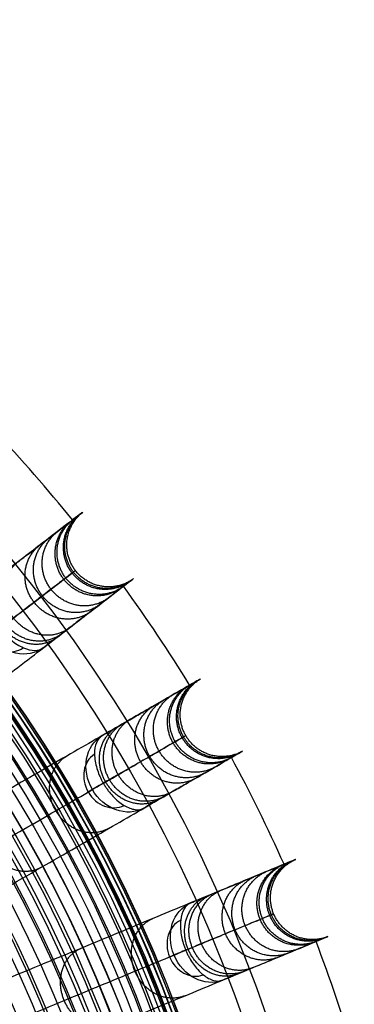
# Model space of a CAD drawing. Header units: millimetres. Extents: x 336 to 771, y -218 to 218.
# Tile 40 of 40: x 714 to 761, y 68 to 206. Entities that reach past the tile are written whole.
import ezdxf

# ---------------------------------------------------------------- set-up
doc = ezdxf.new("R2010")
doc.units = ezdxf.units.MM
doc.layers.add('Ø40', color=5, linetype='Continuous', true_color=0x0000ff)

msp = doc.modelspace()

# ---------------------------------------------------------------- linework, layer by layer
at = {"layer": 'Ø40'}
for centre, radius in [((553.5, 0, 327.83), 205.98), ((553.5, 0, 324.54), 202.78), ((553.5, 0, 216.3), 194.48), ((553.5, 0, 208.73), 194.44), ((553.5, 0, 222.17), 194.23), ((553.5, 0, 227.92), 193.76), ((553.5, 0, 197.88), 193.7), ((553.5, 0, 233.52), 193.07), ((553.5, 0, 191.61), 192.89), ((553.5, 0, 292.02), 192.73), ((553.5, 0, 238.92), 192.18), ((553.5, 0, 183.85), 191.48), ((553.5, 0, 244.11), 191.1), ((553.5, 0, 249.04), 189.85), ((553.5, 0, 175.93), 189.6), ((553.5, 0, 253.44), 188.52), ((553.5, 0, 167.94), 187.25), ((553.5, 0, 257.09), 187.24), ((553.5, 0, 261.09), 185.63), ((553.5, 0, 159.91), 184.45), ((553.5, 0, 264.55), 184.01), ((553.5, 0, 266.6), 182.93), ((553.5, 0, 151.84), 181.21), ((553.5, 0, 270.18), 180.94), ((553.5, 0, 308.95), 179.3), ((553.5, 0, 143.74), 177.54), ((553.5, 0, 271.74), 177.16), ((553.5, 0, 135.63), 173.45), ((553.5, 0, 127.5), 168.96), ((553.5, 0, 119.38), 164.07), ((553.5, 0, 330.72), 161.02)]:
    msp.add_circle(centre, radius, dxfattribs=at)
at = {"layer": 'Ø40', "extrusion": (0, 0, -1)}
for centre, radius in [((-553.5, 0, -350.42), 185.72), ((-553.5, 0, -350.42), 182.44), ((-553.5, 0, -348.87), 176.03), ((-553.5, 0, -344.55), 171.03)]:
    msp.add_circle(centre, radius, dxfattribs=at)
at = {"layer": 'Ø40'}
for start, end in [(39.0486, 43.4514), (31.5486, 35.9514), (24.0486, 28.4514), (16.5486, 20.9514)]:
    msp.add_arc((553.5, 0, 188.8), 216.09, start, end, dxfattribs=at)
at = {"layer": 'Ø40', "extrusion": (0.409935, 0.314554, -0.85616)}
msp.add_arc((-336.95, 693.72, 91.24), 5.84, 180.7094, 270, dxfattribs=at)
at = {"layer": 'Ø40', "extrusion": (-0.409935, -0.314554, 0.85616)}
msp.add_arc((336.95, 693.72, -87.11), 4.13, 270, 357.784, dxfattribs=at)
at = {"layer": 'Ø40', "extrusion": (0.447485, 0.258356, -0.85616)}
for start, end in [(270, 359.2906), (180.7094, 270)]:
    msp.add_arc((-276.75, 728.16, 112.03), 5.84, start, end, dxfattribs=at)
at = {"layer": 'Ø40', "extrusion": (-0.447485, -0.258356, 0.85616)}
for start, end in [(182.216, 270), (270, 357.784)]:
    msp.add_arc((276.75, 728.16, -107.9), 4.13, start, end, dxfattribs=at)
at = {"layer": 'Ø40', "extrusion": (0.5, -0.866025, -5.95485e-15)}
msp.add_arc((681.31, 280.34, 276.75), 5.84, 123.6054, 211.114, dxfattribs=at)
at = {"layer": 'Ø40', "extrusion": (0.477379, 0.197737, -0.85616)}
for start, end in [(270, 359.2906), (180.7094, 270)]:
    msp.add_arc((-211.82, 755.58, 128.58), 5.84, start, end, dxfattribs=at)
at = {"layer": 'Ø40', "extrusion": (-0.477379, -0.197737, 0.85616)}
for start, end in [(182.216, 270), (270, 357.784)]:
    msp.add_arc((211.82, 755.58, -124.45), 4.13, start, end, dxfattribs=at)
at = {"layer": 'Ø40', "extrusion": (0.382683, -0.92388, -8.44392e-15)}
msp.add_arc((713.33, 280.34, 211.82), 5.84, 123.6054, 211.114, dxfattribs=at)
at = {"layer": 'Ø40'}
for points, knots in [([(710.13, 127.54, 280.3), (710.77, 128.04, 278.95), (711.38, 128.51, 277.58), (711.96, 128.95, 276.18), (712.56, 129.41, 274.73), (713.13, 129.85, 273.25), (713.67, 130.26, 271.75), (714.24, 130.7, 270.17), (714.78, 131.11, 268.56), (715.79, 131.89, 265.32), (716.26, 132.25, 263.69), (716.71, 132.59, 262.04), (717.66, 133.32, 258.52), (718.48, 133.95, 254.93), (719.18, 134.49, 251.33), (719.93, 135.06, 247.52), (720.55, 135.54, 243.66), (721.05, 135.92, 239.79), (721.57, 136.32, 235.75), (721.97, 136.63, 231.67), (722.24, 136.84, 227.59), (722.53, 137.06, 223.38), (722.69, 137.18, 219.14), (722.73, 137.21, 214.92), (722.76, 137.24, 210.59), (722.66, 137.16, 206.25), (722.44, 136.99, 201.93), (722.2, 136.81, 197.55), (721.83, 136.53, 193.16), (721.32, 136.13, 188.81), (721.32, 136.13, 188.81), (721.32, 136.13, 188.81), (721.32, 136.13, 188.8), (720.52, 135.52, 182.02), (719.38, 134.65, 175.31), (717.95, 133.54, 168.69), (716.48, 132.41, 161.92), (714.69, 131.05, 155.25), (712.66, 129.49, 148.72), (710.56, 127.88, 141.99), (708.19, 126.06, 135.39), (705.61, 124.08, 128.94), (702.94, 122.03, 122.29), (700.03, 119.8, 115.78), (696.95, 117.43, 109.42), (693.76, 114.99, 102.87), (690.37, 112.39, 96.47), (686.83, 109.66, 90.22), (683.18, 106.87, 83.8), (679.36, 103.93, 77.52), (675.4, 100.9, 71.4), (671.35, 97.79, 65.12), (667.14, 94.56, 58.99), (662.82, 91.25, 53.01), (658.42, 87.87, 46.9), (653.88, 84.38, 40.93), (649.25, 80.83, 35.11)], [0, 0, 0, 0, 4.040828, 4.040828, 4.040828, 8.259644, 8.259644, 8.259644, 12.731241, 12.731241, 17.203384, 17.203384, 17.203384, 26.762643, 26.762643, 26.762643, 36.850305, 36.850305, 36.850305, 47.374726, 47.374726, 47.374726, 58.243746, 58.243746, 58.243746, 69.369292, 69.369292, 69.369292, 80.671791, 80.671791, 80.671791, 80.681377, 80.681377, 80.681377, 98.298559, 98.298559, 98.298559, 116.345926, 116.345926, 116.345926, 134.921722, 134.921722, 134.921722, 154.078377, 154.078377, 154.078377, 173.820712, 173.820712, 173.820712, 194.117895, 194.117895, 194.117895, 214.910076, 214.910076, 214.910076, 236.114875, 236.114875, 236.114875, 236.114875]), ([(649.58, 73.73, 39.18), (654.17, 77.25, 44.95), (663.04, 84.06, 56.62), (675.47, 93.59, 74.74), (686.74, 102.23, 93.26), (696.71, 109.88, 112.1), (705.23, 116.42, 131.21), (712.16, 121.74, 150.52), (717.36, 125.73, 169.98), (720.29, 127.98, 187.27), (721.56, 128.95, 202.24), (721.83, 129.17, 214.76), (721.37, 128.81, 226.99), (720.23, 127.93, 238.73), (718.45, 126.57, 249.8), (716.1, 124.77, 260.03), (713.68, 122.91, 267.84), (711.51, 121.24, 273.48), (710.36, 120.36, 276.08), (709.76, 119.9, 277.32)], [0, 0, 0, 0, 21.206687, 42.000163, 62.298384, 82.041442, 101.198015, 119.773444, 137.819283, 155.44352, 166.748088, 177.876049, 188.747485, 199.274348, 209.364632, 218.926927, 227.876161, 232.097972, 236.141838, 236.141838, 236.141838, 236.141838]), ([(656.36, 71.56, 35.11), (660.99, 75.12, 40.93), (665.53, 78.6, 46.9), (669.93, 81.98, 53.01), (674.25, 85.3, 58.99), (678.46, 88.52, 65.12), (682.51, 91.63, 71.4), (686.47, 94.67, 77.52), (690.29, 97.6, 83.8), (693.94, 100.4, 90.22), (697.48, 103.12, 96.47), (700.87, 105.72, 102.87), (704.06, 108.16, 109.42), (707.14, 110.53, 115.78), (710.05, 112.76, 122.29), (712.72, 114.81, 128.94), (715.3, 116.79, 135.39), (717.67, 118.61, 141.99), (719.77, 120.22, 148.72), (721.8, 121.78, 155.25), (723.59, 123.15, 161.92), (725.06, 124.28, 168.69), (726.49, 125.38, 175.31), (727.63, 126.26, 182.02), (728.43, 126.87, 188.8), (728.43, 126.87, 188.81), (728.43, 126.87, 188.81), (728.43, 126.87, 188.81), (728.94, 127.26, 193.16), (729.31, 127.54, 197.55), (729.55, 127.72, 201.93), (729.77, 127.9, 206.25), (729.87, 127.97, 210.59), (729.84, 127.94, 214.92), (729.8, 127.92, 219.14), (729.64, 127.8, 223.38), (729.35, 127.58, 227.59), (729.08, 127.36, 231.67), (728.68, 127.06, 235.75), (728.16, 126.66, 239.79), (727.66, 126.27, 243.66), (727.04, 125.8, 247.52), (726.29, 125.23, 251.33), (725.59, 124.69, 254.93), (724.77, 124.05, 258.52), (723.82, 123.33, 262.04), (723.37, 122.98, 263.69), (722.9, 122.62, 265.32), (721.89, 121.85, 268.56), (721.35, 121.43, 270.17), (720.78, 121, 271.75), (720.24, 120.58, 273.25), (719.67, 120.14, 274.73), (719.07, 119.68, 276.18), (718.49, 119.24, 277.58), (717.88, 118.77, 278.95), (717.24, 118.28, 280.3)], [0, 0, 0, 0, 21.204799, 21.204799, 21.204799, 41.99698, 41.99698, 41.99698, 62.294163, 62.294163, 62.294163, 82.036498, 82.036498, 82.036498, 101.193153, 101.193153, 101.193153, 119.768949, 119.768949, 119.768949, 137.816316, 137.816316, 137.816316, 155.433498, 155.433498, 155.433498, 155.443084, 155.443084, 155.443084, 166.745582, 166.745582, 166.745582, 177.871129, 177.871129, 177.871129, 188.740149, 188.740149, 188.740149, 199.26457, 199.26457, 199.26457, 209.352232, 209.352232, 209.352232, 218.911491, 218.911491, 218.911491, 223.383634, 223.383634, 227.855231, 227.855231, 227.855231, 232.074047, 232.074047, 232.074047, 236.114875, 236.114875, 236.114875, 236.114875]), ([(711.17, 120.98, 285.2), (711.22, 120.91, 285.2), (711.27, 120.85, 285.2), (711.32, 120.78, 285.2), (711.38, 120.71, 285.19), (711.43, 120.65, 285.19), (711.54, 120.52, 285.18), (711.59, 120.46, 285.17), (711.76, 120.27, 285.14), (711.88, 120.15, 285.12), (712.23, 119.79, 285.03), (712.47, 119.57, 284.94), (712.72, 119.37, 284.84), (713.28, 118.9, 284.6), (713.87, 118.54, 284.24), (714.44, 118.29, 283.79), (715.01, 118.04, 283.34), (715.55, 117.92, 282.8), (716.03, 117.91, 282.2), (716.51, 117.91, 281.6), (716.92, 118.04, 280.95), (717.24, 118.28, 280.3)], [0, 0, 0, 0, 0.217298, 0.217298, 0.217298, 0.434342, 0.434342, 0.651386, 0.651386, 1.085525, 1.085525, 1.954213, 1.954213, 1.954213, 3.937468, 3.937468, 3.937468, 5.915593, 5.915593, 5.915593, 7.892081, 7.892081, 7.892081, 7.892081]), ([(725.43, 106.01, 280.3), (726.14, 106.41, 278.95), (726.8, 106.8, 277.58), (727.43, 107.16, 276.18), (728.09, 107.54, 274.73), (728.71, 107.9, 273.25), (729.3, 108.24, 271.75), (729.92, 108.6, 270.17), (730.51, 108.94, 268.56), (731.61, 109.58, 265.32), (732.13, 109.87, 263.69), (732.62, 110.16, 262.04), (733.65, 110.75, 258.52), (734.55, 111.27, 254.93), (735.32, 111.72, 251.33), (736.13, 112.18, 247.52), (736.81, 112.57, 243.66), (737.35, 112.89, 239.79), (737.93, 113.22, 235.75), (738.36, 113.47, 231.67), (738.66, 113.65, 227.59), (738.98, 113.83, 223.38), (739.15, 113.93, 219.14), (739.19, 113.95, 214.92), (739.23, 113.97, 210.59), (739.12, 113.91, 206.25), (738.87, 113.77, 201.93), (738.62, 113.62, 197.55), (738.21, 113.39, 193.16), (737.66, 113.06, 188.81), (737.66, 113.06, 188.81), (737.65, 113.06, 188.81), (737.65, 113.06, 188.8), (736.78, 112.56, 182.02), (735.54, 111.84, 175.31), (733.97, 110.94, 168.69), (732.36, 110.01, 161.92), (730.42, 108.89, 155.25), (728.2, 107.6, 148.72), (725.91, 106.28, 141.99), (723.32, 104.79, 135.39), (720.5, 103.16, 128.94), (717.59, 101.48, 122.29), (714.42, 99.65, 115.78), (711.05, 97.7, 109.42), (707.57, 95.7, 102.87), (703.87, 93.56, 96.47), (700, 91.32, 90.22), (696.02, 89.03, 83.8), (691.85, 86.62, 77.52), (687.53, 84.12, 71.4), (683.11, 81.57, 65.12), (678.51, 78.92, 58.99), (673.8, 76.2, 53.01), (668.99, 73.42, 46.9), (664.04, 70.56, 40.93), (658.98, 67.64, 35.11)], [0, 0, 0, 0, 4.040828, 4.040828, 4.040828, 8.259644, 8.259644, 8.259644, 12.731241, 12.731241, 17.203384, 17.203384, 17.203384, 26.762643, 26.762643, 26.762643, 36.850305, 36.850305, 36.850305, 47.374726, 47.374726, 47.374726, 58.243746, 58.243746, 58.243746, 69.369292, 69.369292, 69.369292, 80.671791, 80.671791, 80.671791, 80.681377, 80.681377, 80.681377, 98.298559, 98.298559, 98.298559, 116.345926, 116.345926, 116.345926, 134.921722, 134.921722, 134.921722, 154.078377, 154.078377, 154.078377, 173.820712, 173.820712, 173.820712, 194.117895, 194.117895, 194.117895, 214.910076, 214.910076, 214.910076, 236.114875, 236.114875, 236.114875, 236.114875]), ([(658.38, 60.55, 39.18), (663.39, 63.44, 44.95), (673.08, 69.04, 56.62), (686.64, 76.87, 74.74), (698.94, 83.97, 93.26), (709.82, 90.25, 112.1), (719.13, 95.62, 131.21), (726.69, 99.99, 150.52), (732.36, 103.27, 169.98), (735.57, 105.12, 187.27), (736.95, 105.91, 202.24), (737.25, 106.09, 214.76), (736.75, 105.8, 226.99), (735.5, 105.08, 238.73), (733.56, 103.96, 249.8), (731, 102.48, 260.03), (728.36, 100.95, 267.84), (725.98, 99.58, 273.48), (724.72, 98.86, 276.08), (724.08, 98.48, 277.32)], [0, 0, 0, 0, 21.206687, 42.000163, 62.298384, 82.041442, 101.198015, 119.773444, 137.819283, 155.44352, 166.748088, 177.876049, 188.747485, 199.274348, 209.364632, 218.926927, 227.876161, 232.097972, 236.141838, 236.141838, 236.141838, 236.141838]), ([(725.43, 106.01, 280.3), (725.09, 105.81, 280.95), (724.82, 105.48, 281.6), (724.64, 105.03, 282.2), (724.46, 104.59, 282.8), (724.37, 104.04, 283.34), (724.38, 103.42, 283.79), (724.39, 102.8, 284.24), (724.5, 102.12, 284.6), (724.71, 101.42, 284.84), (724.81, 101.11, 284.94), (724.92, 100.8, 285.03), (725.11, 100.34, 285.12), (725.18, 100.19, 285.14), (725.29, 99.96, 285.17), (725.33, 99.89, 285.18), (725.4, 99.74, 285.19), (725.44, 99.66, 285.19), (725.48, 99.59, 285.2), (725.52, 99.51, 285.2), (725.56, 99.44, 285.2), (725.61, 99.37, 285.2)], [0, 0, 0, 0, 1.976488, 1.976488, 1.976488, 3.954613, 3.954613, 3.954613, 5.937868, 5.937868, 5.937868, 6.806556, 6.806556, 7.240695, 7.240695, 7.457739, 7.457739, 7.674783, 7.674783, 7.674783, 7.892081, 7.892081, 7.892081, 7.892081]), ([(664.82, 57.52, 35.11), (669.88, 60.45, 40.93), (674.83, 63.31, 46.9), (679.64, 66.08, 53.01), (684.35, 68.8, 58.99), (688.95, 71.46, 65.12), (693.37, 74.01, 71.4), (697.69, 76.5, 77.52), (701.86, 78.91, 83.8), (705.84, 81.21, 90.22), (709.71, 83.44, 96.47), (713.41, 85.58, 102.87), (716.89, 87.59, 109.42), (720.26, 89.53, 115.78), (723.43, 91.36, 122.29), (726.34, 93.05, 128.94), (729.16, 94.68, 135.39), (731.75, 96.17, 141.99), (734.04, 97.49, 148.72), (736.26, 98.77, 155.25), (738.2, 99.89, 161.92), (739.81, 100.82, 168.69), (741.38, 101.73, 175.31), (742.62, 102.45, 182.02), (743.49, 102.95, 188.8), (743.49, 102.95, 188.81), (743.5, 102.95, 188.81), (743.5, 102.95, 188.81), (744.05, 103.27, 193.16), (744.46, 103.5, 197.55), (744.71, 103.65, 201.93), (744.96, 103.8, 206.25), (745.06, 103.86, 210.59), (745.03, 103.83, 214.92), (744.99, 103.81, 219.14), (744.82, 103.71, 223.38), (744.5, 103.53, 227.59), (744.2, 103.36, 231.67), (743.76, 103.11, 235.75), (743.19, 102.78, 239.79), (742.65, 102.46, 243.66), (741.97, 102.07, 247.52), (741.16, 101.6, 251.33), (740.39, 101.16, 254.93), (739.49, 100.64, 258.52), (738.46, 100.04, 262.04), (737.97, 99.76, 263.69), (737.45, 99.46, 265.32), (736.35, 98.82, 268.56), (735.76, 98.49, 270.17), (735.14, 98.13, 271.75), (734.55, 97.79, 273.25), (733.93, 97.43, 274.73), (733.27, 97.05, 276.18), (732.64, 96.68, 277.58), (731.98, 96.3, 278.95), (731.27, 95.89, 280.3)], [0, 0, 0, 0, 21.204799, 21.204799, 21.204799, 41.99698, 41.99698, 41.99698, 62.294163, 62.294163, 62.294163, 82.036498, 82.036498, 82.036498, 101.193153, 101.193153, 101.193153, 119.768949, 119.768949, 119.768949, 137.816316, 137.816316, 137.816316, 155.433498, 155.433498, 155.433498, 155.443084, 155.443084, 155.443084, 166.745582, 166.745582, 166.745582, 177.871129, 177.871129, 177.871129, 188.740149, 188.740149, 188.740149, 199.26457, 199.26457, 199.26457, 209.352232, 209.352232, 209.352232, 218.911491, 218.911491, 218.911491, 223.383634, 223.383634, 227.855231, 227.855231, 227.855231, 232.074047, 232.074047, 232.074047, 236.114875, 236.114875, 236.114875, 236.114875]), ([(725.61, 99.37, 285.2), (725.65, 99.29, 285.2), (725.69, 99.22, 285.2), (725.74, 99.15, 285.2), (725.78, 99.07, 285.19), (725.83, 99, 285.19), (725.92, 98.86, 285.18), (725.96, 98.79, 285.17), (726.11, 98.58, 285.14), (726.2, 98.45, 285.12), (726.5, 98.05, 285.03), (726.72, 97.8, 284.94), (726.94, 97.56, 284.84), (727.44, 97.03, 284.6), (727.97, 96.59, 284.24), (728.5, 96.27, 283.79), (729.04, 95.95, 283.34), (729.56, 95.76, 282.8), (730.03, 95.69, 282.2), (730.51, 95.63, 281.6), (730.93, 95.69, 280.95), (731.27, 95.89, 280.3)], [0, 0, 0, 0, 0.217298, 0.217298, 0.217298, 0.434342, 0.434342, 0.651386, 0.651386, 1.085525, 1.085525, 1.954213, 1.954213, 1.954213, 3.937468, 3.937468, 3.937468, 5.915593, 5.915593, 5.915593, 7.892081, 7.892081, 7.892081, 7.892081]), ([(737.8, 82.66, 280.3), (738.55, 82.97, 278.95), (739.26, 83.26, 277.58), (739.93, 83.54, 276.18), (740.63, 83.83, 274.73), (741.3, 84.11, 273.25), (741.93, 84.37, 271.75), (742.59, 84.64, 270.17), (743.22, 84.9, 268.56), (744.39, 85.39, 265.32), (744.94, 85.62, 263.69), (745.46, 85.83, 262.04), (746.57, 86.29, 258.52), (747.53, 86.69, 254.93), (748.35, 87.03, 251.33), (749.21, 87.39, 247.52), (749.93, 87.69, 243.66), (750.52, 87.93, 239.79), (751.13, 88.18, 235.75), (751.59, 88.37, 231.67), (751.91, 88.51, 227.59), (752.25, 88.64, 223.38), (752.43, 88.72, 219.14), (752.47, 88.74, 214.92), (752.51, 88.75, 210.59), (752.4, 88.71, 206.25), (752.13, 88.6, 201.93), (751.86, 88.49, 197.55), (751.43, 88.31, 193.16), (750.84, 88.06, 188.81), (750.84, 88.06, 188.81), (750.84, 88.06, 188.81), (750.84, 88.06, 188.8), (749.91, 87.68, 182.02), (748.58, 87.13, 175.31), (746.91, 86.43, 168.69), (745.19, 85.72, 161.92), (743.12, 84.86, 155.25), (740.75, 83.88, 148.72), (738.31, 82.87, 141.99), (735.55, 81.73, 135.39), (732.54, 80.48, 128.94), (729.43, 79.19, 122.29), (726.05, 77.79, 115.78), (722.45, 76.3, 109.42), (718.74, 74.77, 102.87), (714.8, 73.13, 96.47), (710.67, 71.42, 90.22), (706.42, 69.66, 83.8), (701.97, 67.82, 77.52), (697.36, 65.91, 71.4), (692.64, 63.96, 65.12), (687.75, 61.93, 58.99), (682.72, 59.84, 53.01), (677.59, 57.72, 46.9), (672.3, 55.53, 40.93), (666.9, 53.29, 35.11)], [0, 0, 0, 0, 4.040828, 4.040828, 4.040828, 8.259644, 8.259644, 8.259644, 12.731241, 12.731241, 17.203384, 17.203384, 17.203384, 26.762643, 26.762643, 26.762643, 36.850305, 36.850305, 36.850305, 47.374726, 47.374726, 47.374726, 58.243746, 58.243746, 58.243746, 69.369292, 69.369292, 69.369292, 80.671791, 80.671791, 80.671791, 80.681377, 80.681377, 80.681377, 98.298559, 98.298559, 98.298559, 116.345926, 116.345926, 116.345926, 134.921722, 134.921722, 134.921722, 154.078377, 154.078377, 154.078377, 173.820712, 173.820712, 173.820712, 194.117895, 194.117895, 194.117895, 214.910076, 214.910076, 214.910076, 236.114875, 236.114875, 236.114875, 236.114875]), ([(737.8, 82.66, 280.3), (737.43, 82.51, 280.95), (737.12, 82.22, 281.6), (736.88, 81.8, 282.2), (736.64, 81.38, 282.8), (736.48, 80.85, 283.34), (736.41, 80.23, 283.79), (736.34, 79.61, 284.24), (736.37, 78.92, 284.6), (736.49, 78.2, 284.84), (736.54, 77.88, 284.94), (736.61, 77.56, 285.03), (736.74, 77.08, 285.12), (736.79, 76.92, 285.14), (736.87, 76.68, 285.17), (736.89, 76.6, 285.18), (736.95, 76.44, 285.19), (736.98, 76.37, 285.19), (737.01, 76.29, 285.2), (737.04, 76.21, 285.2), (737.07, 76.13, 285.2), (737.1, 76.05, 285.2)], [0, 0, 0, 0, 1.976488, 1.976488, 1.976488, 3.954613, 3.954613, 3.954613, 5.937868, 5.937868, 5.937868, 6.806556, 6.806556, 7.240695, 7.240695, 7.457739, 7.457739, 7.674783, 7.674783, 7.674783, 7.892081, 7.892081, 7.892081, 7.892081]), ([(665.39, 46.35, 39.18), (670.73, 48.56, 44.95), (681.07, 52.84, 56.62), (695.53, 58.83, 74.74), (708.66, 64.27, 93.26), (720.27, 69.08, 112.1), (730.19, 73.19, 131.21), (738.26, 76.53, 150.52), (744.31, 79.04, 169.98), (747.74, 80.45, 187.27), (749.2, 81.06, 202.24), (749.53, 81.2, 214.76), (748.99, 80.97, 226.99), (747.66, 80.42, 238.73), (745.59, 79.56, 249.8), (742.86, 78.43, 260.03), (740.04, 77.27, 267.84), (737.51, 76.22, 273.48), (736.16, 75.66, 276.08), (735.47, 75.37, 277.32)], [0, 0, 0, 0, 21.206687, 42.000163, 62.298384, 82.041442, 101.198015, 119.773444, 137.819283, 155.44352, 166.748088, 177.876049, 188.747485, 199.274348, 209.364632, 218.926927, 227.876161, 232.097972, 236.141838, 236.141838, 236.141838, 236.141838]), ([(671.37, 42.5, 35.11), (676.77, 44.74, 40.93), (682.06, 46.93, 46.9), (687.19, 49.05, 53.01), (692.22, 51.14, 58.99), (697.11, 53.17, 65.12), (701.83, 55.12, 71.4), (706.44, 57.03, 77.52), (710.89, 58.87, 83.8), (715.14, 60.63, 90.22), (719.27, 62.34, 96.47), (723.21, 63.98, 102.87), (726.92, 65.51, 109.42), (730.52, 67, 115.78), (733.9, 68.4, 122.29), (737.01, 69.69, 128.94), (740.02, 70.94, 135.39), (742.78, 72.08, 141.99), (745.22, 73.09, 148.72), (747.59, 74.07, 155.25), (749.66, 74.93, 161.92), (751.38, 75.64, 168.69), (753.05, 76.33, 175.31), (754.38, 76.88, 182.02), (755.31, 77.27, 188.8), (755.31, 77.27, 188.81), (755.31, 77.27, 188.81), (755.31, 77.27, 188.81), (755.9, 77.52, 193.16), (756.33, 77.69, 197.55), (756.6, 77.81, 201.93), (756.87, 77.92, 206.25), (756.98, 77.96, 210.59), (756.94, 77.95, 214.92), (756.9, 77.93, 219.14), (756.72, 77.85, 223.38), (756.38, 77.71, 227.59), (756.06, 77.58, 231.67), (755.6, 77.39, 235.75), (754.99, 77.14, 239.79), (754.4, 76.9, 243.66), (753.68, 76.6, 247.52), (752.82, 76.24, 251.33), (752, 75.9, 254.93), (751.04, 75.5, 258.52), (749.93, 75.04, 262.04), (749.41, 74.83, 263.69), (748.86, 74.6, 265.32), (747.69, 74.11, 268.56), (747.06, 73.85, 270.17), (746.4, 73.58, 271.75), (745.77, 73.32, 273.25), (745.1, 73.04, 274.73), (744.4, 72.75, 276.18), (743.73, 72.47, 277.58), (743.02, 72.18, 278.95), (742.27, 71.87, 280.3)], [0, 0, 0, 0, 21.204799, 21.204799, 21.204799, 41.99698, 41.99698, 41.99698, 62.294163, 62.294163, 62.294163, 82.036498, 82.036498, 82.036498, 101.193153, 101.193153, 101.193153, 119.768949, 119.768949, 119.768949, 137.816316, 137.816316, 137.816316, 155.433498, 155.433498, 155.433498, 155.443084, 155.443084, 155.443084, 166.745582, 166.745582, 166.745582, 177.871129, 177.871129, 177.871129, 188.740149, 188.740149, 188.740149, 199.26457, 199.26457, 199.26457, 209.352232, 209.352232, 209.352232, 218.911491, 218.911491, 218.911491, 223.383634, 223.383634, 227.855231, 227.855231, 227.855231, 232.074047, 232.074047, 232.074047, 236.114875, 236.114875, 236.114875, 236.114875]), ([(737.1, 76.05, 285.2), (737.14, 75.97, 285.2), (737.17, 75.89, 285.2), (737.2, 75.82, 285.2), (737.24, 75.74, 285.19), (737.27, 75.66, 285.19), (737.35, 75.51, 285.18), (737.38, 75.44, 285.17), (737.5, 75.21, 285.14), (737.58, 75.06, 285.12), (737.82, 74.63, 285.03), (738, 74.35, 284.94), (738.19, 74.09, 284.84), (738.38, 73.83, 284.73), (738.58, 73.58, 284.6), (738.78, 73.35, 284.45), (739.04, 73.07, 284.26), (739.3, 72.82, 284.04), (739.57, 72.61, 283.79), (740.06, 72.22, 283.34), (740.55, 71.96, 282.8), (741.01, 71.83, 282.2), (741.48, 71.7, 281.6), (741.9, 71.72, 280.95), (742.27, 71.87, 280.3)], [0, 0, 0, 0, 0.217298, 0.217298, 0.217298, 0.434342, 0.434342, 0.651386, 0.651386, 1.085525, 1.085525, 1.954213, 1.954213, 1.954213, 2.83705, 2.83705, 2.83705, 3.927983, 3.927983, 3.927983, 5.906108, 5.906108, 5.906108, 7.882596, 7.882596, 7.882596, 7.882596])]:
    msp.add_open_spline(points, degree=3, knots=knots, dxfattribs=at)
for points, weights, knots in [([(728.43, 126.87, 188.81), (723.86, 123.46, 189.66), (720.36, 128.03, 189.66), (716.85, 132.6, 189.66), (721.32, 136.13, 188.81)], [0.994519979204, 0.709872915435, 1, 0.709872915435, 0.994519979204], [7.928156, 7.928156, 7.928156, 15.707963, 15.707963, 23.487771, 23.487771, 23.487771]), ([(729.35, 127.58, 227.59), (724.75, 124.14, 227.1), (721.25, 128.71, 227.1), (717.74, 133.29, 227.1), (722.24, 136.84, 227.59)], [0.994520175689, 0.709872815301, 1, 0.709872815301, 0.994520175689], [7.928153, 7.928153, 7.928153, 15.707963, 15.707963, 23.487773, 23.487773, 23.487773]), ([(729.55, 127.72, 201.93), (724.94, 124.28, 202.32), (721.43, 128.86, 202.32), (717.92, 133.43, 202.32), (722.44, 136.99, 201.93)], [0.994518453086, 0.709873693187, 1, 0.709873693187, 0.994518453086], [7.928177, 7.928177, 7.928177, 15.707963, 15.707963, 23.48775, 23.48775, 23.48775]), ([(729.84, 127.94, 214.92), (725.22, 124.5, 214.86), (721.71, 129.07, 214.86), (718.2, 133.64, 214.86), (722.73, 137.21, 214.92)], [0.994515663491, 0.709875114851, 1, 0.709875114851, 0.994515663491], [7.928215, 7.928215, 7.928215, 15.707963, 15.707963, 23.487712, 23.487712, 23.487712]), ([(728.16, 126.66, 239.79), (723.6, 123.26, 238.86), (720.09, 127.83, 238.86), (716.58, 132.4, 238.86), (721.05, 135.92, 239.79)], [0.994533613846, 0.709865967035, 1, 0.709865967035, 0.994533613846], [7.92797, 7.92797, 7.92797, 15.707963, 15.707963, 23.487957, 23.487957, 23.487957]), ([(725.06, 124.28, 168.69), (720.6, 120.96, 170.22), (717.09, 125.53, 170.22), (713.58, 130.1, 170.22), (717.95, 133.54, 168.69)], [0.994559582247, 0.709852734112, 1, 0.709852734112, 0.994559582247], [7.927615, 7.927615, 7.927615, 15.707963, 15.707963, 23.488312, 23.488312, 23.488312]), ([(726.29, 125.23, 251.33), (721.81, 121.88, 249.95), (718.3, 126.45, 249.95), (714.79, 131.03, 249.95), (719.18, 134.49, 251.33)], [0.994562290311, 0.709851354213, 1, 0.709851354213, 0.994562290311], [7.927578, 7.927578, 7.927578, 15.707963, 15.707963, 23.488349, 23.488349, 23.488349]), ([(723.82, 123.33, 262.04), (719.44, 120.06, 260.18), (715.93, 124.64, 260.18), (712.42, 129.21, 260.18), (716.71, 132.59, 262.04)], [0.994618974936, 0.709822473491, 1, 0.709822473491, 0.994618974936], [7.926803, 7.926803, 7.926803, 15.707963, 15.707963, 23.489123, 23.489123, 23.489123]), ([(719.77, 120.22, 148.72), (715.47, 117.01, 150.82), (711.96, 121.59, 150.82), (708.45, 126.16, 150.82), (712.66, 129.49, 148.72)], [0.994578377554, 0.7098431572, 1, 0.7098431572, 0.994578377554], [7.927358, 7.927358, 7.927358, 15.707963, 15.707963, 23.488569, 23.488569, 23.488569]), ([(720.78, 121, 271.75), (716.57, 117.86, 269.37), (713.06, 122.43, 269.37), (709.55, 127.01, 269.37), (713.67, 130.26, 271.75)], [0.99473984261, 0.709760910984, 1, 0.709760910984, 0.99473984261], [7.925153, 7.925153, 7.925153, 15.707963, 15.707963, 23.490774, 23.490774, 23.490774]), ([(719.07, 119.68, 276.18), (714.97, 116.63, 273.51), (711.46, 121.2, 273.51), (707.95, 125.78, 273.51), (711.96, 128.95, 276.18)], [0.994812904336, 0.709723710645, 1, 0.709723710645, 0.994812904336], [7.924155, 7.924155, 7.924155, 15.707963, 15.707963, 23.491771, 23.491771, 23.491771]), ([(743.19, 102.78, 239.79), (738.23, 100, 238.86), (735.35, 104.99, 238.86), (732.47, 109.98, 238.86), (737.35, 112.89, 239.79)], [0.994533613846, 0.709865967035, 1, 0.709865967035, 0.994533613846], [7.92797, 7.92797, 7.92797, 15.707963, 15.707963, 23.487957, 23.487957, 23.487957]), ([(743.5, 102.95, 188.81), (738.52, 100.17, 189.66), (735.64, 105.16, 189.66), (732.76, 110.15, 189.66), (737.66, 113.06, 188.81)], [0.994519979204, 0.709872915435, 1, 0.709872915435, 0.994519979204], [7.928156, 7.928156, 7.928156, 15.707963, 15.707963, 23.487771, 23.487771, 23.487771]), ([(744.5, 103.53, 227.59), (739.49, 100.73, 227.1), (736.61, 105.72, 227.1), (733.73, 110.71, 227.1), (738.66, 113.65, 227.59)], [0.994520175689, 0.709872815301, 1, 0.709872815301, 0.994520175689], [7.928153, 7.928153, 7.928153, 15.707963, 15.707963, 23.487773, 23.487773, 23.487773]), ([(744.71, 103.65, 201.93), (739.69, 100.84, 202.32), (736.81, 105.83, 202.32), (733.93, 110.82, 202.32), (738.87, 113.77, 201.93)], [0.994518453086, 0.709873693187, 1, 0.709873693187, 0.994518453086], [7.928177, 7.928177, 7.928177, 15.707963, 15.707963, 23.48775, 23.48775, 23.48775]), ([(745.03, 103.83, 214.92), (740, 101.02, 214.86), (737.12, 106.01, 214.86), (734.24, 111, 214.86), (739.19, 113.95, 214.92)], [0.994515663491, 0.709875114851, 1, 0.709875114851, 0.994515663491], [7.928215, 7.928215, 7.928215, 15.707963, 15.707963, 23.487712, 23.487712, 23.487712]), ([(741.16, 101.6, 251.33), (736.28, 98.87, 249.95), (733.39, 103.86, 249.95), (730.51, 108.85, 249.95), (735.32, 111.72, 251.33)], [0.994562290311, 0.709851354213, 1, 0.709851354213, 0.994562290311], [7.927578, 7.927578, 7.927578, 15.707963, 15.707963, 23.488349, 23.488349, 23.488349]), ([(738.46, 100.04, 262.04), (733.69, 97.38, 260.18), (730.81, 102.37, 260.18), (727.93, 107.36, 260.18), (732.62, 110.16, 262.04)], [0.994618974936, 0.709822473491, 1, 0.709822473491, 0.994618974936], [7.926803, 7.926803, 7.926803, 15.707963, 15.707963, 23.489123, 23.489123, 23.489123]), ([(739.81, 100.82, 168.69), (734.96, 98.11, 170.22), (732.08, 103.1, 170.22), (729.2, 108.09, 170.22), (733.97, 110.94, 168.69)], [0.994559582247, 0.709852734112, 1, 0.709852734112, 0.994559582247], [7.927615, 7.927615, 7.927615, 15.707963, 15.707963, 23.488312, 23.488312, 23.488312]), ([(734.04, 97.49, 148.72), (729.35, 94.87, 150.82), (726.47, 99.86, 150.82), (723.59, 104.86, 150.82), (728.2, 107.6, 148.72)], [0.994578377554, 0.7098431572, 1, 0.7098431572, 0.994578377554], [7.927358, 7.927358, 7.927358, 15.707963, 15.707963, 23.488569, 23.488569, 23.488569]), ([(735.14, 98.13, 271.75), (730.56, 95.57, 269.37), (727.68, 100.56, 269.37), (724.79, 105.55, 269.37), (729.3, 108.24, 271.75)], [0.99473984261, 0.709760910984, 1, 0.709760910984, 0.99473984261], [7.925153, 7.925153, 7.925153, 15.707963, 15.707963, 23.490774, 23.490774, 23.490774]), ([(733.27, 97.05, 276.18), (728.81, 94.56, 273.51), (725.93, 99.55, 273.51), (723.04, 104.54, 273.51), (727.43, 107.16, 276.18)], [0.994812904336, 0.709723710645, 1, 0.709723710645, 0.994812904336], [7.924155, 7.924155, 7.924155, 15.707963, 15.707963, 23.491771, 23.491771, 23.491771]), ([(726.34, 93.05, 128.94), (721.85, 90.54, 131.54), (718.97, 95.53, 131.54), (716.08, 100.52, 131.54), (720.5, 103.16, 128.94)], [0.994566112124, 0.709849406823, 1, 0.709849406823, 0.994566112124], [7.927526, 7.927526, 7.927526, 15.707963, 15.707963, 23.488401, 23.488401, 23.488401]), ([(716.89, 87.59, 109.42), (712.59, 85.2, 112.43), (709.71, 90.19, 112.43), (706.83, 95.18, 112.43), (711.05, 97.7, 109.42)], [0.994503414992, 0.709881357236, 1, 0.709881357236, 0.994503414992], [7.928382, 7.928382, 7.928382, 15.707963, 15.707963, 23.487544, 23.487544, 23.487544]), ([(755.31, 77.27, 188.81), (750.01, 75.16, 189.66), (747.81, 80.48, 189.66), (745.6, 85.81, 189.66), (750.84, 88.06, 188.81)], [0.994519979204, 0.709872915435, 1, 0.709872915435, 0.994519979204], [7.928156, 7.928156, 7.928156, 15.707963, 15.707963, 23.487771, 23.487771, 23.487771]), ([(756.38, 77.71, 227.59), (751.05, 75.59, 227.1), (748.84, 80.91, 227.1), (746.64, 86.24, 227.1), (751.91, 88.51, 227.59)], [0.994520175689, 0.709872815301, 1, 0.709872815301, 0.994520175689], [7.928153, 7.928153, 7.928153, 15.707963, 15.707963, 23.487773, 23.487773, 23.487773]), ([(756.6, 77.81, 201.93), (751.26, 75.68, 202.32), (749.06, 81, 202.32), (746.85, 86.33, 202.32), (752.13, 88.6, 201.93)], [0.994518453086, 0.709873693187, 1, 0.709873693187, 0.994518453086], [7.928177, 7.928177, 7.928177, 15.707963, 15.707963, 23.48775, 23.48775, 23.48775]), ([(756.94, 77.95, 214.92), (751.59, 75.81, 214.86), (749.38, 81.14, 214.86), (747.18, 86.46, 214.86), (752.47, 88.74, 214.92)], [0.994515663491, 0.709875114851, 1, 0.709875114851, 0.994515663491], [7.928215, 7.928215, 7.928215, 15.707963, 15.707963, 23.487712, 23.487712, 23.487712]), ([(752.82, 76.24, 251.33), (747.62, 74.17, 249.95), (745.41, 79.49, 249.95), (743.21, 84.82, 249.95), (748.35, 87.03, 251.33)], [0.994562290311, 0.709851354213, 1, 0.709851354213, 0.994562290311], [7.927578, 7.927578, 7.927578, 15.707963, 15.707963, 23.488349, 23.488349, 23.488349]), ([(754.99, 77.14, 239.79), (749.7, 75.03, 238.86), (747.5, 80.36, 238.86), (745.29, 85.68, 238.86), (750.52, 87.93, 239.79)], [0.994533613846, 0.709865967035, 1, 0.709865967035, 0.994533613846], [7.92797, 7.92797, 7.92797, 15.707963, 15.707963, 23.487957, 23.487957, 23.487957]), ([(749.93, 75.04, 262.04), (744.86, 73.03, 260.18), (742.66, 78.35, 260.18), (740.45, 83.68, 260.18), (745.46, 85.83, 262.04)], [0.994618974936, 0.709822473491, 1, 0.709822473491, 0.994618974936], [7.926803, 7.926803, 7.926803, 15.707963, 15.707963, 23.489123, 23.489123, 23.489123]), ([(751.38, 75.64, 168.69), (746.21, 73.59, 170.22), (744.01, 78.91, 170.22), (741.8, 84.23, 170.22), (746.91, 86.43, 168.69)], [0.994559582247, 0.709852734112, 1, 0.709852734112, 0.994559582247], [7.927615, 7.927615, 7.927615, 15.707963, 15.707963, 23.488312, 23.488312, 23.488312]), ([(745.22, 73.09, 148.72), (740.23, 71.11, 150.82), (738.03, 76.43, 150.82), (735.82, 81.76, 150.82), (740.75, 83.88, 148.72)], [0.994578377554, 0.7098431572, 1, 0.7098431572, 0.994578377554], [7.927358, 7.927358, 7.927358, 15.707963, 15.707963, 23.488569, 23.488569, 23.488569]), ([(746.4, 73.58, 271.75), (741.52, 71.64, 269.37), (739.31, 76.96, 269.37), (737.1, 82.29, 269.37), (741.93, 84.37, 271.75)], [0.99473984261, 0.709760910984, 1, 0.709760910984, 0.99473984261], [7.925153, 7.925153, 7.925153, 15.707963, 15.707963, 23.490774, 23.490774, 23.490774]), ([(744.4, 72.75, 276.18), (739.65, 70.86, 273.51), (737.45, 76.19, 273.51), (735.24, 81.52, 273.51), (739.93, 83.54, 276.18)], [0.994812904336, 0.709723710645, 1, 0.709723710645, 0.994812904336], [7.924155, 7.924155, 7.924155, 15.707963, 15.707963, 23.491771, 23.491771, 23.491771]), ([(737.01, 69.69, 128.94), (732.23, 67.79, 131.54), (730.02, 73.12, 131.54), (727.81, 78.44, 131.54), (732.54, 80.48, 128.94)], [0.994566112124, 0.709849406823, 1, 0.709849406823, 0.994566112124], [7.927526, 7.927526, 7.927526, 15.707963, 15.707963, 23.488401, 23.488401, 23.488401]), ([(726.92, 65.51, 109.42), (722.35, 63.7, 112.43), (720.15, 69.03, 112.43), (717.94, 74.35, 112.43), (722.45, 76.3, 109.42)], [0.994503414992, 0.709881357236, 1, 0.709881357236, 0.994503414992], [7.928382, 7.928382, 7.928382, 15.707963, 15.707963, 23.487544, 23.487544, 23.487544]), ([(715.14, 60.63, 90.22), (710.78, 58.91, 93.57), (708.57, 64.23, 93.57), (706.37, 69.56, 93.57), (710.67, 71.42, 90.22)], [0.994371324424, 0.709948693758, 1, 0.709948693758, 0.994371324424], [7.930188, 7.930188, 7.930188, 15.707963, 15.707963, 23.485739, 23.485739, 23.485739])]:
    msp.add_rational_spline(points, weights, degree=2, knots=knots, dxfattribs=at)

doc.saveas('drawing.dxf')
